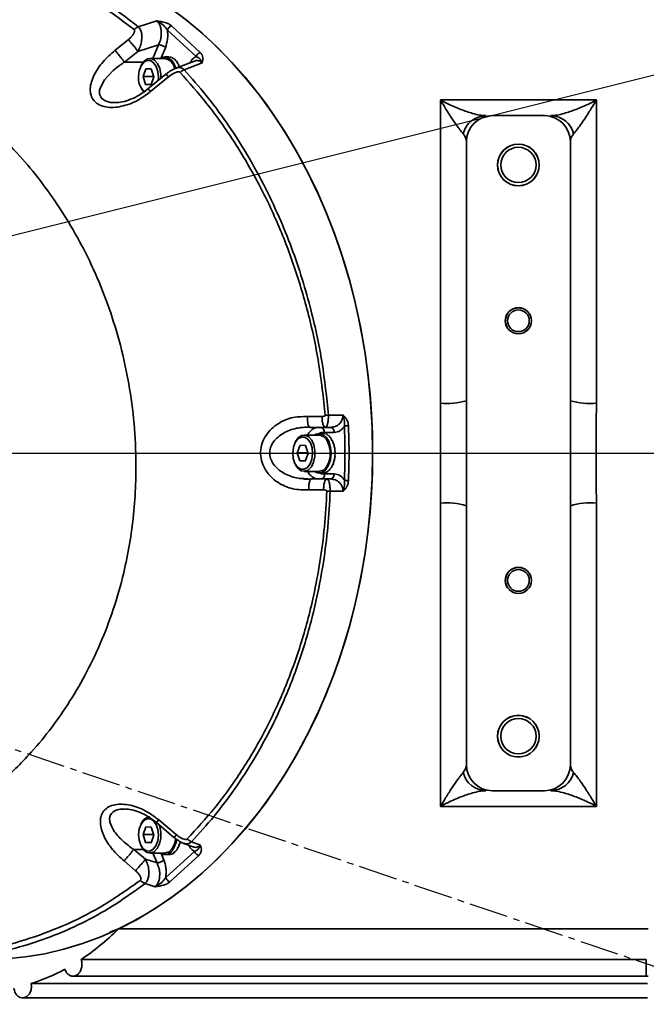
# Model space of a CAD drawing. Header units: millimetres. Extents: x -8713 to 3261, y -18743 to -8704.
# Tile 12 of 133: x -4056 to -3936, y -15063 to -14874. Entities that reach past the tile are written whole.
import ezdxf

# ---------------------------------------------------------------- set-up
doc = ezdxf.new("R2010")
doc.units = ezdxf.units.MM
doc.header["$LTSCALE"] = 10
doc.header["$PDSIZE"] = -1
doc.linetypes.add('CENTER', pattern=[50.8, 31.75, -6.35, 6.35, -6.35])
doc.linetypes.add('CENTER2', pattern=[1.125, 0.75, -0.125, 0.125, -0.125])
doc.layers.get('Defpoints').update_dxf_attribs({"true_color": 0x5e5e5e})
doc.layers.add('2细线层', color=4, linetype='Continuous', lineweight=13)
doc.layers.add('中心线层', color=1, linetype='CENTER')
doc.layers.add('细实线层', color=7, linetype='Continuous')
doc.dimstyles.new('ISO-25', dxfattribs={"dimscale": 20, "dimtxt": 4, "dimasz": 3.05, "dimexe": 3, "dimexo": 0.625, "dimtad": 1, "dimdec": 0, "dimtxsty": 'Standard', "dimcen": 2.5, "dimclrd": 1, "dimclre": 1, "dimclrt": 4, "dimadec": 1, "dimazin": 2, "dimtfac": 1, "dimtdec": 0, "dimtmove": 0, "dimatfit": 0, "dimfxl": 1, "dimarcsym": 0})

# ---------------------------------------------------------------- blocks, each defined once
blk = doc.blocks.new('*U86')
at = {"color": 0, "linetype": 'CENTER', "transparency": 16777216}
blk.add_line((12.3, 0), (1228.17, 0), dxfattribs=at)
blk = doc.blocks.new('A$C478771F7')
at = {"layer": '细实线层', "linetype": 'Continuous', "lineweight": 35}
for p, q in [((191.87, 82.09), (195.41, 83.23)), ((198.26, 82.3), (203.78, 77.17)), ((187.38, 77.57), (189.95, 79.64)), ((197.46, 81.46), (202.99, 76.38)), ((191.77, 77.38), (195.77, 78.64)), ((194.69, 76), (195.77, 78.64)), ((196.26, 76.1), (197.07, 78.08)), ((191.77, 77.38), (189.18, 75.3)), ((197, 76), (194.1, 76)), ((197.72, 76.3), (197, 76.3)), ((189.18, 75.3), (192.82, 75.3)), ((192.48, 74.76), (192.36, 74.54)), ((192.77, 72.54), (193.32, 74.02)), ((193.32, 74.02), (194.37, 73.98)), ((194.37, 73.98), (194.87, 72.46)), ((202.69, 75.5), (199.09, 74.14)), ((204.14, 75.16), (200.68, 73.82)), ((193.27, 71.02), (192.77, 72.54)), ((194.73, 72.54), (192.77, 72.54)), ((197.18, 72.99), (193.72, 70.13)), ((197.69, 72.49), (194.24, 69.63)), ((194.87, 72.46), (194.32, 70.98)), ((194.73, 72.54), (194.82, 72.34)), ((192.36, 70.46), (192.48, 70.24)), ((194.32, 70.98), (193.27, 71.02)), ((194.34, 71.02), (193.27, 71.02)), ((250, 9.62), (250, 68.02)), ((250, 68.02), (280, 68.02)), ((280, 68.02), (280, 9.62)), ((270, 65), (260, 65)), ((255, 60), (255, 10.11)), ((275, 10.11), (275, 60)), ((255, 10.11), (255, -10.11)), ((275, -10.11), (275, 10.11)), ((228.46, 7.17), (228.47, 7.34)), ((228.47, 7.34), (231.21, 7.34)), ((231.22, 7.17), (231.21, 7.34)), ((227.84, 4.97), (224.95, 4.97)), ((227.38, 3.8), (226.66, 3.8)), ((227.65, 3.97), (229.57, 3.97)), ((227.84, 4.97), (228.78, 4.97)), ((228.78, 4.97), (229.27, 5.07)), ((229.08, 4.9), (228.78, 4.97)), ((232.31, 5.28), (232.42, 0)), ((222.14, 2.26), (222.02, 2.04)), ((226.66, 3.5), (223.76, 3.5)), ((222.43, 0.04), (222.98, 1.52)), ((222.94, -1.48), (222.43, 0.04)), ((224.39, 0.04), (222.43, 0.04)), ((222.98, 1.52), (224.03, 1.48)), ((224.03, 1.48), (224.53, -0.04)), ((224.39, 0.04), (224.49, -0.16)), ((232.42, 0), (232.31, -5.27)), ((223.99, -1.52), (222.94, -1.48)), ((224, -1.48), (222.94, -1.48)), ((224.53, -0.04), (223.99, -1.52)), ((222.02, -2.04), (222.14, -2.26)), ((223.76, -3.5), (226.66, -3.5)), ((224.42, -4.92), (223.7, -4.88)), ((225.21, -4.96), (228.16, -4.96)), ((226.66, -3.8), (227.38, -3.8)), ((229.58, -3.96), (227.73, -3.96)), ((228.16, -4.96), (228.78, -4.96)), ((229.08, -4.88), (228.78, -4.96)), ((229.27, -5.05), (228.78, -4.96)), ((227.52, -7.07), (227.52, -6.96)), ((228.79, -7.32), (228.79, -7.16)), ((231.22, -7.32), (228.79, -7.32)), ((231.22, -7.32), (231.22, -7.16)), ((250, -68.02), (250, -9.62)), ((255, -10.11), (255, -60)), ((275, -60), (275, -10.11)), ((280, -9.62), (280, -68.02)), ((260, -65), (270, -65)), ((280, -68.02), (250, -68.02)), ((192.48, -71.24), (192.36, -71.46)), ((192.77, -73.46), (193.32, -71.98)), ((193.32, -71.98), (194.37, -72.02)), ((194.37, -72.02), (194.87, -73.54)), ((195.34, -71.12), (198.73, -73.99)), ((195.83, -70.62), (199.21, -73.49)), ((193.27, -74.98), (192.77, -73.46)), ((194.73, -73.46), (192.77, -73.46)), ((194.87, -73.54), (194.32, -75.02)), ((194.73, -73.46), (194.82, -73.66)), ((192.36, -75.54), (192.48, -75.76)), ((194.32, -75.02), (193.27, -74.98)), ((194.34, -74.98), (193.27, -74.98)), ((200.58, -75.13), (202.4, -75.81)), ((202.11, -74.81), (203.85, -75.47)), ((190.98, -76.3), (193.23, -78.19)), ((192.82, -76.3), (190.98, -76.3)), ((194.1, -77), (197, -77)), ((195.47, -78.89), (194.69, -77)), ((196.76, -78.33), (196.26, -77.1)), ((197, -77.3), (197.72, -77.3)), ((202.69, -76.68), (197.15, -81.72)), ((203.49, -77.48), (197.95, -82.56)), ((191.34, -80.41), (189.12, -78.53)), ((195.47, -78.89), (193.23, -78.19)), ((195.1, -83.48), (193.16, -82.87)), ((188.06, -91.59), (186.38, -92.25)), ((290, -91.59), (188.06, -91.59)), ((180.85, -97.5), (289.6, -97.5)), ((289.6, -97.5), (289.6, -97.56)), ((289.6, -97.56), (289.6, -98.47)), ((289.6, -98.47), (289.6, -100.72)), ((171.32, -102.63), (171.28, -102.14)), ((171.28, -102.14), (289.82, -102.14)), ((179.31, -100.72), (289.6, -100.72)), ((289.6, -100.72), (289.94, -100.72)), ((169.61, -104.88), (289.82, -104.88))]:
    blk.add_line(p, q, dxfattribs=at)
at = {"layer": '细实线层', "linetype": 'Continuous', "lineweight": 35, "flags": 128}
for points in [[(192.48, 74.76), (192.98, 75.48), (193.63, 75.91), (194.32, 75.98), (195, 75.67), (195.57, 75.02), (195.99, 74.09), (196.2, 72.99), (196.21, 72.19)], [(196.1, 76), (196.34, 76.14), (197.06, 76.3), (197.77, 76.08), (198.4, 75.52), (198.9, 74.66), (199.07, 74.16)], [(187.4, 67.52), (186.54, 67.56), (185.48, 67.86), (184.76, 68.38), (184.39, 69.14), (184.41, 70.04), (185.35, 71.92), (187.04, 73.71), (188.07, 74.54), (188.8, 75.05), (189.04, 75.21), (189.18, 75.3), (189.18, 75.3)], [(195.67, 71.7), (195.73, 72.42), (195.63, 73.51), (195.31, 74.47), (194.81, 75.19), (194.2, 75.59), (193.53, 75.61), (192.9, 75.27), (192.39, 74.58), (192.04, 73.65), (191.91, 72.58), (191.91, 72.58)], [(192.94, 69.57), (192.89, 69.62), (192.48, 70.24)], [(225.77, 3.5), (226, 3.64), (226.72, 3.8), (227.43, 3.58), (228.06, 3.02), (228.56, 2.16), (228.87, 1.09), (228.97, -0.09), (228.84, -1.26), (228.49, -2.31), (227.97, -3.13)], [(221.57, 0.08), (221.67, -1.01), (221.99, -1.97), (222.49, -2.69), (223.11, -3.09), (223.77, -3.11), (224.4, -2.77), (224.92, -2.08), (225.26, -1.15), (225.39, -0.08), (225.29, 1.01), (224.98, 1.97), (224.48, 2.69), (223.86, 3.09), (223.2, 3.11), (222.57, 2.77), (222.05, 2.08), (221.7, 1.15), (221.57, 0.08)], [(222.14, 2.26), (222.64, 2.98), (223.29, 3.41), (223.99, 3.48), (224.66, 3.17), (225.24, 2.52), (225.65, 1.59), (225.86, 0.49), (225.85, -0.66), (225.6, -1.74), (225.16, -2.63), (224.57, -3.24), (223.89, -3.49), (223.19, -3.37), (222.56, -2.88), (222.14, -2.26)], [(226.66, 3.5), (226.89, 3.48), (227.56, 3.17), (228.14, 2.52), (228.55, 1.59), (228.76, 0.49), (228.75, -0.66), (228.51, -1.74), (228.06, -2.63), (227.47, -3.24), (226.79, -3.49), (226.66, -3.5)], [(191.91, -73.42), (192.01, -74.51), (192.33, -75.47), (192.82, -76.19), (193.44, -76.59), (194.11, -76.61), (194.73, -76.27), (195.25, -75.58), (195.6, -74.65), (195.73, -73.58), (195.63, -72.49), (195.31, -71.53), (194.81, -70.81), (194.2, -70.41), (193.53, -70.39), (192.9, -70.73), (192.39, -71.42), (192.04, -72.35), (191.91, -73.42)], [(195.83, -71.49), (195.99, -71.91), (196.2, -73.01), (196.18, -74.16), (195.94, -75.24), (195.5, -76.13), (194.9, -76.74), (194.22, -76.99), (193.53, -76.87), (192.89, -76.38), (192.48, -75.76)], [(199.07, -74.25), (198.84, -75.24), (198.4, -76.13), (197.81, -76.74), (197.12, -76.99), (197, -77)]]:
    blk.add_lwpolyline(points, dxfattribs=at)
at = {"layer": '细实线层', "linetype": 'Continuous', "lineweight": 35}
for centre, radius in [((265, 55.5), 4.02), ((265, 55.5), 4), ((265, 55.5), 3.4), ((265, 25.5), 2.52), ((265, 25.5), 2.5), ((265, 25.5), 2.1), ((265, -24.5), 2.52), ((265, -24.5), 2.5), ((265, -24.5), 2.1), ((265, -54.5), 4.02), ((265, -54.5), 4), ((265, -54.5), 3.4)]:
    blk.add_circle(centre, radius, dxfattribs=at)
for centre, radius, start, end in [((196.49, 73.6), 2.45, 11.1017, 78.0207), ((195.42, 72.23), 3.53, 174.3213, 227.302), ((258.87, 60.36), 4.64, 91.6719, 165.8034), ((260, 60), 5, 90, 180), ((270, 60), 5, 0, 90), ((271.13, 60.36), 4.64, 14.1966, 88.3281), ((251.24, 22.66), 13.1, 264.5777, 286.6906), ((278.76, 22.66), 13.1, 253.3094, 275.4223), ((226.86, -2.29), 2.73, 206.4327, 264.1615), ((226.68, -2.2), 1.59, 234.8619, 324.2904), ((251.24, -22.66), 13.1, 73.3094, 95.4223), ((278.76, -22.66), 13.1, 84.5777, 106.6906), ((260, -60), 5, 180, 270), ((270, -60), 5, 270, 0), ((258.87, -60.36), 4.64, 194.1966, 268.3281), ((271.13, -60.36), 4.64, 271.6719, 345.8034), ((194.28, -71.92), 1.93, 95.4094, 159.3526), ((194.73, -73.82), 4.54, 321.9083, 353.1199), ((197.02, -75.7), 1.59, 234.8619, 324.2904)]:
    blk.add_arc(centre, radius, start, end, dxfattribs=at)
for centre, major_axis, ratio, start_param, end_param in [((162.56, 0), (0, 97.5), 0.763039, 3.141593, 6.283185), ((162.56, 0), (0, 97.5), 0.763039, 3.491512, 5.933266), ((197.79, 72.5), (0.01, 3.8), 0.516075, 6.050971, 6.26041), ((197.72, 72.5), (0.11, 3.8), 0.518199, 6.06447, 6.273909), ((197.79, 72.5), (0.11, 3.8), 0.518203, 5.854846, 6.064285), ((197.72, 72.5), (0.2, 3.8), 0.523706, 5.868207, 6.077647), ((197.72, 72.5), (0.29, 3.8), 0.532403, 5.671638, 5.881078), ((197.79, 72.5), (0.2, 3.8), 0.523712, 5.658583, 5.868022), ((197.79, 72.5), (0.29, 3.8), 0.532413, 5.462013, 5.671453), ((197.72, 72.5), (0.37, 3.79), 0.543996, 5.474514, 5.683954), ((197.79, 72.5), (0.37, 3.79), 0.544008, 5.264889, 5.474328), ((197.72, 72.5), (0.44, 3.79), 0.558094, 5.276478, 5.485918), ((227.45, 0), (0.01, 3.8), 0.516075, 6.050971, 6.26041), ((227.38, 0), (0.11, 3.8), 0.518199, 6.06447, 6.273909), ((227.45, 0), (0.11, 3.8), 0.518203, 5.854846, 6.064285), ((227.38, 0), (0.2, 3.8), 0.523706, 5.868207, 6.077647), ((227.45, 0), (0.2, 3.8), 0.523712, 5.658583, 5.868022), ((227.38, 0), (0.29, 3.8), 0.532403, 5.671638, 5.881078), ((227.45, 0), (0.29, 3.8), 0.532413, 5.462013, 5.671453), ((227.38, 0), (0.37, 3.79), 0.543996, 5.474514, 5.683954), ((227.45, 0), (0.37, 3.79), 0.544008, 5.264889, 5.474328), ((227.38, 0), (0.44, 3.79), 0.558094, 5.276478, 5.485918), ((227.45, 0), (0.44, 3.79), 0.558108, 5.066852, 5.276291), ((227.38, 0), (0.49, 3.79), 0.574227, 5.077043, 5.286483), ((227.45, 0), (0.49, 3.79), 0.574243, 4.867415, 5.076855), ((227.38, 0), (0.53, 3.79), 0.591849, 4.875585, 5.085025), ((227.45, 0), (0.53, 3.79), 0.591866, 4.665955, 4.875394), ((227.38, 0), (0.55, 3.79), 0.610343, 4.671351, 4.880791), ((227.45, 0), (0.54, 3.78), 0.629029, 4.253857, 4.463296), ((227.38, 0), (0.51, 3.79), 0.64707, 4.251155, 4.460594), ((227.45, 0), (0.55, 3.79), 0.610361, 4.461718, 4.671157), ((227.38, 0), (0.54, 3.78), 0.629011, 4.463494, 4.672934), ((227.38, 0), (-0.02, 3.8), 0.697143, 3.114502, 3.323942), ((227.45, 0), (0.12, 3.8), 0.695254, 3.139708, 3.349148), ((227.45, 0), (0.25, 3.8), 0.688627, 3.372364, 3.581803), ((227.38, 0), (0.12, 3.8), 0.69525, 3.349368, 3.558808), ((227.45, 0), (0.36, 3.79), 0.677822, 3.600821, 3.810261), ((227.38, 0), (0.25, 3.8), 0.688619, 3.582021, 3.79146), ((227.45, 0), (0.45, 3.79), 0.663662, 3.823958, 4.033398), ((227.38, 0), (0.36, 3.79), 0.67781, 3.810473, 4.019913), ((227.45, 0), (0.51, 3.79), 0.647086, 4.041513, 4.250952), ((227.38, 0), (0.45, 3.79), 0.663648, 4.033605, 4.243045), ((197.79, -73.5), (0.51, 3.79), 0.647086, 4.041513, 4.250952), ((197.72, -73.5), (0.45, 3.79), 0.663648, 4.033605, 4.243045), ((197.79, -73.5), (0.54, 3.78), 0.629029, 4.253857, 4.463296), ((197.72, -73.5), (0.51, 3.79), 0.64707, 4.251155, 4.460594), ((197.72, -73.5), (-0.02, 3.8), 0.697143, 3.114502, 3.323942), ((197.79, -73.5), (0.12, 3.8), 0.695254, 3.139708, 3.349148), ((197.79, -73.5), (0.25, 3.8), 0.688627, 3.372364, 3.581803), ((197.72, -73.5), (0.12, 3.8), 0.69525, 3.349368, 3.558808), ((197.79, -73.5), (0.36, 3.79), 0.677822, 3.600821, 3.810261), ((197.72, -73.5), (0.25, 3.8), 0.688619, 3.582021, 3.79146), ((197.79, -73.5), (0.45, 3.79), 0.663662, 3.823958, 4.033398), ((197.72, -73.5), (0.36, 3.79), 0.67781, 3.810473, 4.019913), ((160.29, -43.89), (0, 60), 0.763039, 3.60731, 3.793266), ((160.29, -43.89), (0, 60), 0.763039, 3.383852, 3.532306)]:
    blk.add_ellipse(centre, major_axis=major_axis, ratio=ratio, start_param=start_param, end_param=end_param, dxfattribs=at)
for points, knots in [([(156.61, 97.21), (157.74, 97.08), (159.87, 96.83), (162.9, 96.26), (165.86, 95.57), (168.8, 94.73), (171.78, 93.71), (175.22, 92.34), (179.08, 90.54), (183.47, 88.08), (187.72, 85.32), (190.51, 83.15), (191.87, 82.09)], [0, 0, 0, 0, 0.092531, 0.17582, 0.249866, 0.337613, 0.420521, 0.498591, 0.627469, 0.748582, 0.877528, 1, 1, 1, 1]), ([(155.57, 96.65), (157.61, 96.38), (161.68, 95.84), (167.73, 94.25), (173.71, 92.09), (179.6, 89.26), (185.42, 85.83), (189.16, 82.98), (191.04, 81.56)], [0, 0, 0, 0, 0.1668655, 0.3328666, 0.4986765, 0.6650488, 0.8324201, 1, 1, 1, 1]), ([(189.95, 79.64), (190.17, 79.84), (190.56, 80.18), (190.91, 80.66), (191.08, 80.99), (191.15, 81.22), (191.14, 81.39), (191.1, 81.5), (191.06, 81.54), (191.04, 81.56)], [0, 0, 0, 0, 0.336144, 0.59579, 0.708731, 0.807649, 0.909423, 0.955156, 1, 1, 1, 1]), ([(191.04, 81.56), (191.17, 81.67), (191.43, 81.9), (191.72, 82.03), (191.87, 82.09)], [0, 0, 0, 0, 0.5, 1, 1, 1, 1]), ([(191.87, 82.09), (192.02, 81.91), (192.31, 81.58), (192.51, 80.87), (192.57, 80.17), (192.51, 79.34), (192.28, 78.36), (191.94, 77.7), (191.77, 77.38)], [0, 0, 0, 0, 0.175303, 0.32767, 0.459106, 0.578346, 0.794443, 1, 1, 1, 1]), ([(195.41, 83.23), (195.97, 83.15), (196.8, 83.03), (197.74, 82.67), (198.09, 82.43), (198.26, 82.3)], [0, 0, 0, 0, 0.4993197, 0.7495392, 1, 1, 1, 1]), ([(195.77, 78.64), (195.94, 79.04), (196.18, 79.64), (196.3, 80.54), (196.3, 81.21), (196.21, 81.85), (196.03, 82.42), (195.77, 82.91), (195.53, 83.12), (195.41, 83.23)], [0, 0, 0, 0, 0.2539583, 0.3800575, 0.5059971, 0.6303309, 0.7540018, 0.8773413, 1, 1, 1, 1]), ([(195.41, 83.23), (195.87, 82.98), (196.68, 82.53), (197.22, 81.79), (197.46, 81.46)], [0, 0, 0, 0, 0.554288, 1, 1, 1, 1]), ([(198.26, 82.3), (198.18, 82.27), (198, 82.19), (197.76, 81.99), (197.57, 81.73), (197.5, 81.55), (197.46, 81.46)], [0, 0, 0, 0, 0.2439005, 0.4999997, 0.7560991, 1, 1, 1, 1]), ([(189.95, 79.64), (190.09, 79.49), (190.3, 79.25), (190.64, 78.85), (190.91, 78.52), (191.17, 78.18), (191.49, 77.78), (191.66, 77.53), (191.77, 77.38)], [0, 0, 0, 0, 0.238632, 0.36783, 0.5, 0.63217, 0.761368, 1, 1, 1, 1]), ([(197.07, 78.08), (197.24, 78.61), (197.49, 79.4), (197.55, 80.59), (197.49, 81.17), (197.46, 81.46)], [0, 0, 0, 0, 0.499119, 0.748818, 1, 1, 1, 1]), ([(99.85, 72.29), (102.07, 73.4), (106.52, 75.6), (113.46, 77.66), (120.5, 78.76), (127.62, 78.83), (134.76, 77.9), (141.85, 75.97), (148.86, 73.02), (155.71, 69.05), (162.34, 64.02), (167.95, 58.6), (172.58, 53.15), (176.33, 47.99), (179.8, 42.35), (182.95, 36.23), (185.71, 29.65), (188.01, 22.65), (189.78, 15.28), (190.96, 7.65), (191.45, 0.5), (191.41, -6.01), (191.01, -11.82), (190.23, -17.52), (188.98, -23.67), (187.13, -30.14), (184.61, -36.75), (181.65, -42.87), (178.34, -48.48), (174.73, -53.56), (170.24, -58.88), (164.79, -64.11), (158.37, -68.87), (151.76, -72.57), (145.02, -75.26), (138.1, -77), (130.94, -77.86), (123.34, -77.8), (115.42, -77.93), (107.37, -78.1), (102.04, -78.23), (99.38, -78.3)], [0, 0, 0, 0, 0.031253, 0.062503, 0.093755, 0.125006, 0.156257, 0.187508, 0.218759, 0.250008, 0.281256, 0.312502, 0.333338, 0.354172, 0.375006, 0.395839, 0.41667, 0.437499, 0.458328, 0.479153, 0.499977, 0.5156, 0.531224, 0.546847, 0.562473, 0.5833, 0.60413, 0.624962, 0.645794, 0.666628, 0.687463, 0.718708, 0.749955, 0.781205, 0.812456, 0.843709, 0.874961, 0.906218, 0.937478, 0.968739, 1, 1, 1, 1]), ([(194.24, 69.63), (193.37, 69), (191.62, 67.73), (189.09, 66.83), (187.08, 66.54), (185.61, 66.61), (184.3, 67.02), (183.28, 67.81), (182.69, 68.9), (182.56, 70.18), (182.81, 71.52), (183.53, 73.29), (184.97, 75.43), (186.58, 76.86), (187.38, 77.57)], [0, 0, 0, 0, 0.123798, 0.247594, 0.310085, 0.372778, 0.435676, 0.498639, 0.562025, 0.625442, 0.688599, 0.751286, 0.875546, 1, 1, 1, 1]), ([(187.38, 77.57), (187.51, 77.42), (187.73, 77.18), (188.06, 76.77), (188.33, 76.44), (188.59, 76.11), (188.9, 75.7), (189.07, 75.45), (189.18, 75.3)], [0, 0, 0, 0, 0.238682, 0.367862, 0.5, 0.632138, 0.761318, 1, 1, 1, 1]), ([(202.99, 76.38), (202.68, 76.2), (202.24, 75.94), (201.94, 75.36), (201.85, 75.19)], [0, 0, 0, 0, 0.696851, 1, 1, 1, 1]), ([(202.99, 76.38), (203.03, 76.46), (203.1, 76.63), (203.3, 76.87), (203.53, 77.06), (203.7, 77.14), (203.78, 77.17)], [0, 0, 0, 0, 0.244377, 0.500001, 0.755624, 1, 1, 1, 1]), ([(202.99, 76.38), (203.25, 76.25), (203.58, 76.08), (203.82, 75.79), (203.9, 75.68), (203.94, 75.61), (203.99, 75.53), (204.05, 75.41), (204.11, 75.26), (204.13, 75.19), (204.14, 75.17), (204.14, 75.16), (204.14, 75.16), (204.14, 75.16), (204.14, 75.16)], [0, 0, 0, 0, 0.493957, 0.624067, 0.708896, 0.735779, 0.751765, 0.876442, 0.966917, 0.990839, 0.997278, 0.999104, 0.999669, 1, 1, 1, 1]), ([(203.78, 77.17), (203.91, 77.02), (204.16, 76.72), (204.37, 76.03), (204.24, 75.51), (204.14, 75.16)], [0, 0, 0, 0, 0.249687, 0.499888, 1, 1, 1, 1]), ([(199.09, 74.15), (198.91, 74.07), (198.57, 73.92), (198.06, 73.62), (197.59, 73.31), (197.32, 73.09), (197.18, 72.99)], [0, 0, 0, 0, 0.276862, 0.52543, 0.762038, 1, 1, 1, 1]), ([(199.1, 74.1), (199.27, 74.17), (199.62, 74.32), (200.18, 74.23), (200.5, 73.96), (200.68, 73.82)], [0, 0, 0, 0, 0.297606, 0.617922, 1, 1, 1, 1]), ([(204.14, 75.16), (204.03, 75.26), (203.82, 75.46), (203.43, 75.6), (203.05, 75.62), (202.8, 75.53), (202.69, 75.5)], [0, 0, 0, 0, 0.260317, 0.520197, 0.784063, 1, 1, 1, 1]), ([(197.19, 72.98), (197.19, 72.98), (197.19, 73), (197.25, 72.95), (197.38, 72.82), (197.57, 72.62), (197.69, 72.49)], [0, 0, 0, 0, 0.086409, 0.327209, 0.562891, 1, 1, 1, 1]), ([(199.89, 73.33), (199.86, 73.36), (199.79, 73.41), (199.61, 73.45), (199.26, 73.42), (198.56, 73.14), (198.03, 72.75), (197.69, 72.49)], [0, 0, 0, 0, 0.0638, 0.12733, 0.25322, 0.502903, 1, 1, 1, 1]), ([(199.89, 73.33), (200.02, 73.43), (200.27, 73.63), (200.54, 73.76), (200.68, 73.82)], [0, 0, 0, 0, 0.5, 1, 1, 1, 1]), ([(199.89, 73.33), (201.64, 71.37), (205.12, 67.46), (209.93, 60.72), (214.37, 53.33), (218.36, 45.25), (221.8, 36.53), (224.59, 27.23), (226.73, 17.46), (227.46, 10.67), (227.83, 7.28)], [0, 0, 0, 0, 0.124811, 0.248745, 0.372803, 0.49815, 0.623209, 0.747947, 0.873882, 1, 1, 1, 1]), ([(200.68, 73.82), (202.11, 72.2), (204.92, 69.04), (208.86, 63.74), (212.55, 58.06), (215.94, 51.97), (218.89, 45.77), (221.38, 39.62), (223.44, 33.58), (225.5, 26.25), (227.38, 17.54), (228.11, 10.71), (228.47, 7.34)], [0, 0, 0, 0, 0.102601, 0.200951, 0.300283, 0.400908, 0.497909, 0.58325, 0.666499, 0.747814, 0.87533, 1, 1, 1, 1]), ([(193.72, 70.13), (193.18, 69.72), (192.13, 68.93), (190.45, 68.13), (188.86, 67.61), (187.87, 67.53), (187.41, 67.5)], [0, 0, 0, 0, 0.284528, 0.548293, 0.786968, 1, 1, 1, 1]), ([(194.24, 69.63), (194.12, 69.76), (193.93, 69.97), (193.79, 70.1), (193.73, 70.14), (193.73, 70.13), (193.73, 70.12)], [0, 0, 0, 0, 0.430818, 0.663406, 0.900785, 1, 1, 1, 1]), ([(254.37, 61.5), (253.96, 62.01), (253.22, 62.94), (251.95, 64.83), (250.91, 66.48), (250.26, 67.58), (250, 68.02), (250, 68.02)], [0, 0, 0, 0, 0.3200506, 0.57696, 0.8359461, 0.9980058, 1, 1, 1, 1]), ([(250, 68.02), (250.01, 68.02), (250.51, 67.74), (251.83, 67.07), (253.93, 66.15), (255.95, 65.47), (257.58, 65.07), (258.35, 65.02), (258.73, 65)], [0, 0, 0, 0, 0.00169, 0.161354, 0.417191, 0.672657, 0.836549, 1, 1, 1, 1]), ([(271.27, 65), (271.65, 65.02), (272.42, 65.07), (274.05, 65.47), (276.07, 66.15), (278.17, 67.07), (279.49, 67.74), (279.99, 68.02), (280, 68.02)], [0, 0, 0, 0, 0.163451, 0.327343, 0.582809, 0.838646, 0.99831, 1, 1, 1, 1]), ([(280, 68.02), (280, 68.02), (279.74, 67.58), (279.09, 66.48), (278.05, 64.83), (276.78, 62.95), (276.04, 62.01), (275.63, 61.5)], [0, 0, 0, 0, 0.001994, 0.164054, 0.421151, 0.679949, 1, 1, 1, 1]), ([(255, 60), (254.93, 60.41), (254.84, 60.91), (254.44, 61.41), (254.37, 61.5)], [0, 0, 0, 0, 0.81382, 1, 1, 1, 1]), ([(275.63, 61.5), (275.36, 61.09), (275.02, 60.59), (275, 60.09), (275, 60)], [0, 0, 0, 0, 0.814135, 1, 1, 1, 1]), ([(250, -9.62), (250.01, -6.29), (250.04, 0.13), (250.01, 6.54), (250, 9.62)], [0, 0, 0, 0, 0.519345, 1, 1, 1, 1]), ([(280, 9.62), (279.99, 6.29), (279.96, -0.13), (279.99, -6.54), (280, -9.62)], [0, 0, 0, 0, 0.519345, 1, 1, 1, 1]), ([(224.69, -7.08), (223.64, -7.08), (221.55, -7.07), (219.07, -5.96), (217.39, -4.62), (216.34, -3.34), (215.61, -1.82), (215.31, -0.15), (215.51, 1.53), (216.16, 3.09), (217.16, 4.41), (218.8, 5.82), (221.26, 7), (223.36, 7.04), (224.4, 7.07)], [0, 0, 0, 0, 0.123617, 0.247292, 0.309633, 0.372582, 0.435964, 0.49943, 0.56293, 0.626284, 0.689365, 0.752081, 0.87628, 1, 1, 1, 1]), ([(224.4, 7.07), (224.87, 7.07), (225.81, 7.06), (226.74, 7.06), (227.21, 7.06)], [0, 0, 0, 0, 0.501428, 1, 1, 1, 1]), ([(224.4, 7.07), (224.4, 6.93), (224.4, 6.8), (224.4, 6.54), (224.4, 6.38), (224.43, 6.01), (224.49, 5.65), (224.6, 5.32), (224.71, 5.12), (224.82, 5), (224.91, 4.98), (224.95, 4.97)], [0, 0, 0, 0, 0.121281, 0.129263, 0.245031, 0.271923, 0.493717, 0.63786, 0.746112, 0.873548, 1, 1, 1, 1]), ([(227.21, 7.06), (227.32, 7.07), (227.49, 7.08), (227.69, 7.13), (227.78, 7.19), (227.81, 7.23), (227.83, 7.26), (227.83, 7.27), (227.83, 7.28)], [0, 0, 0, 0, 0.496517, 0.745835, 0.871955, 0.935622, 0.96782, 1, 1, 1, 1]), ([(227.21, 7.06), (227.21, 6.8), (227.22, 6.4), (227.3, 5.92), (227.38, 5.58), (227.48, 5.31), (227.64, 5.05), (227.76, 5), (227.84, 4.97)], [0, 0, 0, 0, 0.238846, 0.367968, 0.5, 0.632032, 0.761154, 1, 1, 1, 1]), ([(228.47, 7.34), (228.36, 7.33), (228.14, 7.31), (227.93, 7.29), (227.83, 7.28)], [0, 0, 0, 0, 0.5, 1, 1, 1, 1]), ([(228.46, 7.17), (228.45, 6.9), (228.43, 6.47), (228.36, 5.96), (228.25, 5.51), (228.08, 5.07), (227.92, 5.01), (227.84, 4.97)], [0, 0, 0, 0, 0.237064, 0.362242, 0.491805, 0.744034, 1, 1, 1, 1]), ([(229.27, 5.07), (229.44, 5.09), (229.89, 5.15), (230.42, 5.51), (230.83, 5.95), (231.04, 6.33), (231.2, 6.75), (231.21, 7.04), (231.22, 7.17)], [0, 0, 0, 0, 0.183375, 0.500643, 0.631622, 0.762146, 0.8886, 1, 1, 1, 1]), ([(231.21, 7.34), (231.35, 6.96), (231.59, 6.26), (231.54, 5.55), (231.51, 5.23)], [0, 0, 0, 0, 0.554348, 1, 1, 1, 1]), ([(231.21, 7.34), (231.37, 7.21), (231.69, 6.96), (232.02, 6.45), (232.25, 5.89), (232.29, 5.49), (232.31, 5.28)], [0, 0, 0, 0, 0.250915, 0.4998, 0.750205, 1, 1, 1, 1]), ([(223.7, -4.88), (223.34, -4.88), (222.08, -4.86), (220.45, -4.22), (218.96, -3.29), (218.03, -2.39), (217.37, -1.32), (217.1, -0.12), (217.27, 1.11), (217.85, 2.21), (218.73, 3.15), (220.18, 4.15), (221.61, 4.66), (222.87, 4.9), (223.25, 4.93), (223.47, 4.95)], [0, 0, 0, 0, 0.062155, 0.214376, 0.288779, 0.36139, 0.431435, 0.49917, 0.566605, 0.635913, 0.707912, 0.782195, 0.934433, 0.961819, 1, 1, 1, 1]), ([(223.41, 4.95), (223.68, 4.98), (224.22, 5.03), (224.74, 5), (225, 4.99)], [0, 0, 0, 0, 0.5005475, 1, 1, 1, 1]), ([(223.47, 4.95), (223.54, 4.96), (223.82, 5), (224.11, 4.99), (224.33, 4.98)], [0, 0, 0, 0, 0.2332859, 1, 1, 1, 1]), ([(224.44, 3.5), (224.47, 3.57), (224.65, 3.91), (225.05, 4.35), (225.63, 4.78), (226.15, 4.99), (226.47, 4.98), (226.58, 4.97)], [0, 0, 0, 0, 0.071183, 0.335245, 0.599308, 0.86337, 1, 1, 1, 1]), ([(226.65, 3.81), (226.81, 3.88), (227.14, 4.03), (227.48, 3.99), (227.65, 3.97)], [0, 0, 0, 0, 0.503482, 1, 1, 1, 1]), ([(227.65, 3.97), (227.65, 4.05), (227.65, 4.2), (227.59, 4.44), (227.48, 4.66), (227.33, 4.81), (227.14, 4.94), (226.99, 4.96), (226.89, 4.97)], [0, 0, 0, 0, 0.145704, 0.277812, 0.500339, 0.629207, 0.755623, 1, 1, 1, 1]), ([(227.73, 5.01), (227.76, 5), (227.83, 5), (227.9, 5), (227.94, 5)], [0, 0, 0, 0, 0.52274, 1, 1, 1, 1]), ([(229.57, 3.97), (229.97, 4.05), (230.53, 4.15), (231.17, 4.71), (231.41, 5.06), (231.51, 5.23)], [0, 0, 0, 0, 0.5495954, 0.7916354, 1, 1, 1, 1]), ([(232.31, 5.28), (232.23, 5.28), (232.08, 5.27), (231.86, 5.26), (231.66, 5.25), (231.56, 5.24), (231.51, 5.23)], [0, 0, 0, 0, 0.246663, 0.5, 0.753336, 1, 1, 1, 1]), ([(231.51, 5.23), (231.57, 3.49), (231.68, 0.01), (231.57, -3.47), (231.51, -5.21)], [0, 0, 0, 0, 0.5000007, 1, 1, 1, 1]), ([(225.28, -4.97), (225.01, -4.99), (224.46, -5.03), (223.89, -4.99), (223.61, -4.96)], [0, 0, 0, 0, 0.500207, 1, 1, 1, 1]), ([(224.69, -7.08), (224.68, -6.94), (224.68, -6.72), (224.68, -6.47), (224.68, -6.34), (224.69, -6.17), (224.72, -5.91), (224.78, -5.58), (224.87, -5.31), (224.97, -5.1), (225.1, -4.98), (225.18, -4.96), (225.21, -4.96)], [0, 0, 0, 0, 0.1233179, 0.2073771, 0.2335836, 0.2486367, 0.3736573, 0.4993145, 0.6205446, 0.7504641, 0.8991509, 1, 1, 1, 1]), ([(227.73, -3.96), (227.56, -3.99), (227.23, -4.04), (226.92, -3.92), (226.77, -3.86)], [0, 0, 0, 0, 0.532215, 1, 1, 1, 1]), ([(227.73, -3.96), (227.73, -4.03), (227.73, -4.18), (227.67, -4.43), (227.56, -4.64), (227.41, -4.8), (227.23, -4.92), (227.08, -4.94), (226.97, -4.96)], [0, 0, 0, 0, 0.145609, 0.277724, 0.500579, 0.629384, 0.755735, 1, 1, 1, 1]), ([(227.52, -6.96), (227.53, -6.7), (227.54, -6.31), (227.62, -5.85), (227.71, -5.53), (227.81, -5.27), (227.96, -5.02), (228.08, -4.98), (228.16, -4.96)], [0, 0, 0, 0, 0.241698, 0.371254, 0.503117, 0.634523, 0.762769, 1, 1, 1, 1]), ([(228.25, -4.98), (228.22, -4.98), (228.15, -4.98), (228.08, -4.99), (228.04, -4.99)], [0, 0, 0, 0, 0.478173, 1, 1, 1, 1]), ([(228.16, -4.96), (228.24, -4.99), (228.4, -5.06), (228.6, -5.57), (228.75, -6.3), (228.77, -6.87), (228.79, -7.16)], [0, 0, 0, 0, 0.258559, 0.509915, 0.756942, 1, 1, 1, 1]), ([(231.22, -7.16), (231.22, -7.04), (231.21, -6.76), (231.05, -6.36), (230.86, -5.97), (230.44, -5.51), (229.91, -5.13), (229.44, -5.07), (229.27, -5.05)], [0, 0, 0, 0, 0.098046, 0.22613, 0.358872, 0.485661, 0.812378, 1, 1, 1, 1]), ([(231.51, -5.21), (231.41, -5.05), (231.17, -4.69), (230.53, -4.14), (229.97, -4.03), (229.58, -3.96)], [0, 0, 0, 0, 0.209559, 0.451928, 1, 1, 1, 1]), ([(231.51, -5.21), (231.54, -5.53), (231.59, -6.25), (231.35, -6.94), (231.22, -7.32)], [0, 0, 0, 0, 0.445659, 1, 1, 1, 1]), ([(232.31, -5.27), (232.29, -5.47), (232.25, -5.87), (232.02, -6.43), (231.69, -6.94), (231.37, -7.2), (231.22, -7.32)], [0, 0, 0, 0, 0.249795, 0.500199, 0.74907, 1, 1, 1, 1]), ([(231.51, -5.21), (231.56, -5.22), (231.67, -5.23), (231.86, -5.24), (232.08, -5.26), (232.23, -5.26), (232.31, -5.27)], [0, 0, 0, 0, 0.246664, 0.5, 0.753337, 1, 1, 1, 1]), ([(228.15, -7.29), (228.02, -9.59), (227.76, -14.18), (226.88, -20.94), (225.43, -28.64), (223.17, -37.09), (219.89, -46), (215.98, -54.21), (211.53, -61.68), (206.64, -68.45), (203.07, -72.33), (201.28, -74.28)], [0, 0, 0, 0, 0.083862, 0.167267, 0.250927, 0.376464, 0.501234, 0.626674, 0.751187, 0.875258, 1, 1, 1, 1]), ([(228.79, -7.32), (228.66, -9.61), (228.41, -14.21), (227.54, -21.02), (226.41, -27.09), (225.13, -32.44), (223.8, -37.12), (222.25, -41.71), (220.22, -46.98), (217.55, -52.82), (214.17, -59.01), (210.45, -64.73), (206.45, -70.05), (203.58, -73.2), (202.11, -74.81)], [0, 0, 0, 0, 0.082919, 0.166492, 0.250979, 0.312144, 0.374215, 0.437277, 0.501409, 0.59874, 0.699549, 0.798985, 0.89739, 1, 1, 1, 1]), ([(227.52, -7.07), (227.05, -7.07), (226.11, -7.08), (225.16, -7.08), (224.69, -7.08)], [0, 0, 0, 0, 0.498558, 1, 1, 1, 1]), ([(228.15, -7.29), (228.15, -7.28), (228.15, -7.27), (228.13, -7.24), (228.1, -7.2), (228.01, -7.15), (227.81, -7.09), (227.64, -7.08), (227.52, -7.07)], [0, 0, 0, 0, 0.032191, 0.064297, 0.127934, 0.253644, 0.503387, 1, 1, 1, 1]), ([(228.15, -7.29), (228.25, -7.3), (228.46, -7.31), (228.68, -7.32), (228.79, -7.32)], [0, 0, 0, 0, 0.5, 1, 1, 1, 1]), ([(254.37, -61.5), (254.64, -61.09), (254.98, -60.59), (255, -60.09), (255, -60)], [0, 0, 0, 0, 0.814135, 1, 1, 1, 1]), ([(275, -60), (275.07, -60.41), (275.16, -60.91), (275.56, -61.41), (275.63, -61.5)], [0, 0, 0, 0, 0.81382, 1, 1, 1, 1]), ([(250, -68.02), (250, -68.02), (250.26, -67.58), (250.91, -66.48), (251.95, -64.83), (253.22, -62.95), (253.96, -62.01), (254.37, -61.5)], [0, 0, 0, 0, 0.001994, 0.164054, 0.421151, 0.679949, 1, 1, 1, 1]), ([(275.63, -61.5), (276.04, -62.01), (276.78, -62.94), (278.05, -64.83), (279.09, -66.48), (279.74, -67.58), (280, -68.02), (280, -68.02)], [0, 0, 0, 0, 0.320051, 0.57696, 0.835946, 0.998006, 1, 1, 1, 1]), ([(258.73, -65), (258.35, -65.02), (257.58, -65.07), (255.95, -65.47), (253.93, -66.15), (251.83, -67.07), (250.51, -67.74), (250.01, -68.02), (250, -68.02)], [0, 0, 0, 0, 0.163451, 0.3273431, 0.5828092, 0.8386459, 0.9983104, 1, 1, 1, 1]), ([(280, -68.02), (279.99, -68.02), (279.49, -67.74), (278.17, -67.07), (276.07, -66.15), (274.05, -65.47), (272.42, -65.07), (271.65, -65.02), (271.27, -65)], [0, 0, 0, 0, 0.0016896, 0.1613541, 0.4171908, 0.6726569, 0.836549, 1, 1, 1, 1]), ([(189.12, -78.53), (188.34, -77.81), (186.8, -76.37), (185.43, -74.23), (184.74, -72.49), (184.51, -71.17), (184.62, -69.92), (185.16, -68.84), (186.11, -68.05), (187.37, -67.63), (188.8, -67.55), (190.76, -67.82), (193.26, -68.72), (194.97, -69.99), (195.83, -70.62)], [0, 0, 0, 0, 0.123637, 0.247165, 0.309787, 0.372592, 0.435831, 0.499212, 0.5626, 0.625905, 0.688978, 0.751416, 0.875548, 1, 1, 1, 1]), ([(190.98, -76.3), (190.27, -75.78), (188.86, -74.75), (187.24, -72.95), (186.39, -71.36), (186.3, -70.15), (186.62, -69.37), (187.34, -68.81), (188.26, -68.53), (188.93, -68.52), (189.22, -68.52)], [0, 0, 0, 0, 0.199189, 0.395195, 0.583436, 0.672732, 0.758496, 0.843489, 0.931166, 1, 1, 1, 1]), ([(189.23, -68.5), (189.67, -68.53), (190.62, -68.6), (192.15, -69.12), (193.78, -69.92), (194.81, -70.71), (195.34, -71.12)], [0, 0, 0, 0, 0.210552, 0.449487, 0.712335, 1, 1, 1, 1]), ([(195.83, -70.62), (195.77, -70.7), (195.64, -70.84), (195.48, -71), (195.37, -71.11), (195.35, -71.11), (195.34, -71.12)], [0, 0, 0, 0, 0.2324787, 0.4798871, 0.7376926, 1, 1, 1, 1]), ([(199.21, -73.49), (199.15, -73.56), (199.01, -73.71), (198.86, -73.87), (198.76, -73.98), (198.74, -73.99), (198.73, -73.99)], [0, 0, 0, 0, 0.232552, 0.479968, 0.737736, 1, 1, 1, 1]), ([(199.21, -73.49), (199.44, -73.67), (199.83, -73.98), (200.41, -74.28), (200.83, -74.4), (201.09, -74.38), (201.21, -74.33), (201.26, -74.29), (201.28, -74.28)], [0, 0, 0, 0, 0.350235, 0.597793, 0.800581, 0.907234, 0.954469, 1, 1, 1, 1]), ([(198.73, -73.99), (198.86, -74.1), (199.13, -74.31), (199.59, -74.62), (200.09, -74.92), (200.42, -75.06), (200.6, -75.14)], [0, 0, 0, 0, 0.236834, 0.471921, 0.719344, 1, 1, 1, 1]), ([(202.11, -74.81), (201.94, -74.94), (201.63, -75.2), (201.1, -75.3), (200.76, -75.15), (200.6, -75.08)], [0, 0, 0, 0, 0.376276, 0.698504, 1, 1, 1, 1]), ([(201.28, -74.28), (201.41, -74.39), (201.67, -74.6), (201.97, -74.74), (202.11, -74.81)], [0, 0, 0, 0, 0.5, 1, 1, 1, 1]), ([(201.57, -75.5), (201.66, -75.67), (201.95, -76.24), (202.39, -76.5), (202.69, -76.68)], [0, 0, 0, 0, 0.299582, 1, 1, 1, 1]), ([(202.4, -75.8), (202.51, -75.84), (202.76, -75.92), (203.14, -75.9), (203.52, -75.77), (203.74, -75.57), (203.85, -75.47)], [0, 0, 0, 0, 0.212604, 0.477563, 0.738556, 1, 1, 1, 1]), ([(203.85, -75.47), (203.85, -75.47), (203.85, -75.48), (203.84, -75.5), (203.73, -75.81), (203.45, -76.3), (202.95, -76.55), (202.69, -76.68)], [0, 0, 0, 0, 0.001199, 0.010079, 0.034128, 0.502472, 1, 1, 1, 1]), ([(203.85, -75.47), (203.94, -75.82), (204.08, -76.34), (203.86, -77.02), (203.61, -77.33), (203.49, -77.48)], [0, 0, 0, 0, 0.500122, 0.750317, 1, 1, 1, 1]), ([(189.12, -78.53), (189.25, -78.38), (189.46, -78.14), (189.81, -77.74), (190.08, -77.41), (190.35, -77.09), (190.68, -76.69), (190.86, -76.45), (190.98, -76.3)], [0, 0, 0, 0, 0.238588, 0.367825, 0.499971, 0.632186, 0.761412, 1, 1, 1, 1]), ([(203.49, -77.48), (203.4, -77.44), (203.23, -77.36), (203, -77.17), (202.8, -76.94), (202.73, -76.77), (202.69, -76.68)], [0, 0, 0, 0, 0.24435, 0.499999, 0.755649, 1, 1, 1, 1]), ([(193.23, -78.19), (193.11, -78.34), (192.92, -78.57), (192.59, -78.97), (192.31, -79.3), (192.04, -79.62), (191.69, -80.02), (191.48, -80.26), (191.34, -80.41)], [0, 0, 0, 0, 0.238594, 0.367806, 0.5, 0.632194, 0.761406, 1, 1, 1, 1]), ([(193.23, -78.19), (193.38, -78.52), (193.7, -79.19), (193.89, -80.18), (193.91, -81.02), (193.82, -81.7), (193.6, -82.39), (193.31, -82.7), (193.16, -82.87)], [0, 0, 0, 0, 0.208037, 0.426723, 0.546558, 0.679391, 0.830836, 1, 1, 1, 1]), ([(195.1, -83.48), (195.21, -83.37), (195.45, -83.16), (195.72, -82.67), (195.9, -82.1), (195.99, -81.46), (195.99, -80.8), (195.88, -79.89), (195.63, -79.29), (195.47, -78.89)], [0, 0, 0, 0, 0.1227275, 0.2460994, 0.369706, 0.4940984, 0.6200007, 0.7460871, 1, 1, 1, 1]), ([(197.15, -81.72), (197.18, -81.42), (197.24, -80.84), (197.19, -79.95), (197.04, -79.09), (196.86, -78.58), (196.76, -78.33)], [0, 0, 0, 0, 0.250493, 0.499588, 0.750153, 1, 1, 1, 1]), ([(192.26, -82.26), (192.29, -82.24), (192.34, -82.18), (192.39, -82.04), (192.37, -81.74), (192.16, -81.3), (191.79, -80.82), (191.49, -80.55), (191.34, -80.41)], [0, 0, 0, 0, 0.063516, 0.127278, 0.253395, 0.502715, 0.751212, 1, 1, 1, 1]), ([(192.26, -82.26), (189.98, -83.87), (185.44, -87.09), (178.3, -90.74), (171.01, -93.56), (163.57, -95.57), (158.54, -96.19), (156.02, -96.5)], [0, 0, 0, 0, 0.200381, 0.399511, 0.598707, 0.799078, 1, 1, 1, 1]), ([(193.16, -82.87), (191.31, -84.22), (187.59, -86.93), (181.74, -90.22), (175.79, -92.91), (169.73, -94.97), (163.54, -96.49), (159.32, -96.99), (157.16, -97.24)], [0, 0, 0, 0, 0.164112, 0.330145, 0.499063, 0.661595, 0.827392, 1, 1, 1, 1]), ([(192.26, -82.26), (192.4, -82.39), (192.68, -82.66), (193, -82.8), (193.16, -82.87)], [0, 0, 0, 0, 0.5, 1, 1, 1, 1]), ([(197.15, -81.72), (196.91, -82.05), (196.36, -82.79), (195.55, -83.23), (195.1, -83.48)], [0, 0, 0, 0, 0.445567, 1, 1, 1, 1]), ([(197.95, -82.56), (197.78, -82.68), (197.43, -82.93), (196.48, -83.28), (195.65, -83.4), (195.1, -83.48)], [0, 0, 0, 0, 0.2504538, 0.5006689, 1, 1, 1, 1]), ([(197.15, -81.72), (197.19, -81.81), (197.26, -81.99), (197.45, -82.25), (197.69, -82.45), (197.87, -82.53), (197.95, -82.56)], [0, 0, 0, 0, 0.243874, 0.5, 0.756126, 1, 1, 1, 1]), ([(177.73, -99.37), (177.84, -99.61), (178.05, -100.09), (178.53, -100.52), (179.05, -100.73), (179.59, -100.73), (180.11, -100.5), (180.58, -100.05), (180.87, -99.46), (181, -98.91), (181.02, -98.62), (181.02, -98.47)], [0, 0, 0, 0, 0.12473, 0.24972, 0.374829, 0.499968, 0.625071, 0.750053, 0.874764, 0.937391, 1, 1, 1, 1]), ([(181.02, -98.47), (181.01, -98.3), (181, -97.96), (180.9, -97.65), (180.85, -97.5)], [0, 0, 0, 0, 0.499855, 1, 1, 1, 1]), ([(167.92, -103.05), (167.95, -103.2), (168, -103.5), (168.22, -104.03), (168.61, -104.53), (169.15, -104.85), (169.73, -104.92), (170.3, -104.74), (170.73, -104.37), (171.02, -103.94), (171.18, -103.55), (171.3, -103.11), (171.31, -102.79), (171.32, -102.63)], [0, 0, 0, 0, 0.06256, 0.125156, 0.249878, 0.374813, 0.499822, 0.62481, 0.749676, 0.81229, 0.874883, 0.937453, 1, 1, 1, 1])]:
    blk.add_open_spline(points, degree=3, knots=knots, dxfattribs=at)
for points in [[(196.28, 78.55), (196.19, 78.58), (196.01, 78.63), (195.85, 78.63), (195.77, 78.64)], [(197.07, 78.08), (197.02, 78.13), (196.93, 78.22), (196.73, 78.35), (196.51, 78.47), (196.36, 78.52), (196.28, 78.55)], [(229.57, 3.97), (229.56, 4.1), (229.54, 4.37), (229.36, 4.71), (229.17, 4.83), (229.08, 4.9)], [(229.58, -3.96), (229.56, -4.09), (229.54, -4.35), (229.36, -4.69), (229.18, -4.82), (229.08, -4.88)], [(195.97, -78.8), (195.88, -78.83), (195.7, -78.88), (195.54, -78.88), (195.47, -78.89)], [(196.76, -78.33), (196.72, -78.37), (196.62, -78.47), (196.43, -78.6), (196.21, -78.72), (196.05, -78.77), (195.97, -78.8)]]:
    blk.add_open_spline(points, degree=3, dxfattribs=at)
at = {"linetype": 'CENTER'}
blk.add_blockref('*U86', (0, 0), dxfattribs=at)
blk = doc.blocks.new('*D233')
at = {"color": 1, "lineweight": -2, "transparency": 16777216}
blk.add_line((-4225.11, -14957.2), (-2473.24, -14518.78), dxfattribs=at)
at = {"color": 1, "lineweight": 20, "transparency": 16777216}
blk.add_solid([(-2475.71, -14508.92), (-2470.77, -14528.64), (-2414.06, -14503.97)], dxfattribs=at)
at = {"layer": 'Defpoints', "color": 0, "lineweight": 20, "transparency": 16777216}
for p in [(-2414.06, -14503.97), (-4225.11, -14957.2)]:
    blk.add_point(p, dxfattribs=at)
at = {"color": 4, "transparency": 16777216, "insert": (-2696.67, -14520.58), "char_height": 80, "width": 121.6084, "attachment_point": 5, "rotation": 14.0503}
blk.add_mtext('{\\fSimHei|b0|i0|c134|p49;R1867}', dxfattribs=at)
blk = doc.blocks.new('*D247')
at = {"layer": 'Defpoints', "color": 0, "linetype": 'CENTER2', "lineweight": 20, "transparency": 16777216}
for p in [(-4225.11, -14957.2), (-3754.3, -15116.99)]:
    blk.add_point(p, dxfattribs=at)
at = {"layer": '中心线层', "color": 1, "linetype": 'CENTER2', "lineweight": -2, "transparency": 16777216}
for p, q in [((-4225.11, -14957.2), (-3754.3, -15116.99)), ((-3696.53, -15136.6), (-3406.13, -15235.16))]:
    blk.add_line(p, q, dxfattribs=at)
at = {"layer": '中心线层', "color": 1, "linetype": 'CENTER2', "lineweight": 20, "transparency": 16777216}
blk.add_solid([(-3693.26, -15126.97), (-3699.8, -15146.22), (-3754.3, -15116.99)], dxfattribs=at)
at = {"layer": '中心线层', "color": 4, "linetype": 'CENTER2', "lineweight": 20, "transparency": 16777216, "insert": (-3505.57, -15145.97), "char_height": 80, "attachment_point": 5, "rotation": 341.253}
blk.add_mtext('R497', dxfattribs=at)

msp = doc.modelspace()

# ---------------------------------------------------------------- linework, layer by layer
at = {"layer": '2细线层', "color": 4}
msp.add_circle((-4225.11, -14957.2), 497.19, dxfattribs=at)

# ---------------------------------------------------------------- block references
msp.add_blockref('A$C478771F7', (-4225.11, -14957.2))

# ---------------------------------------------------------------- dimensions: what is measured, and where the dimension line sits
dim = msp.add_radius_dim(center=(-4225.11, -14957.2), mpoint=(-2414.06, -14503.97), text='{\\fSimHei|b0|i0|c134|p49;<>}', dimstyle='ISO-25')
dim.commit()
dim.dimension.update_dxf_attribs({"geometry": '*D233', "text_midpoint": (-2683.92, -14571.5), "dimtype": 164})
at = {"layer": '中心线层', "linetype": 'CENTER2', "lineweight": 20}
dim = msp.add_radius_dim(center=(-4225.11, -14957.2), mpoint=(-3754.3, -15116.99), dimstyle='ISO-25', dxfattribs=at)
dim.commit()
dim.dimension.update_dxf_attribs({"geometry": '*D247', "text_midpoint": (-3522.45, -15195.68), "dimtype": 164})

doc.saveas('drawing.dxf')
